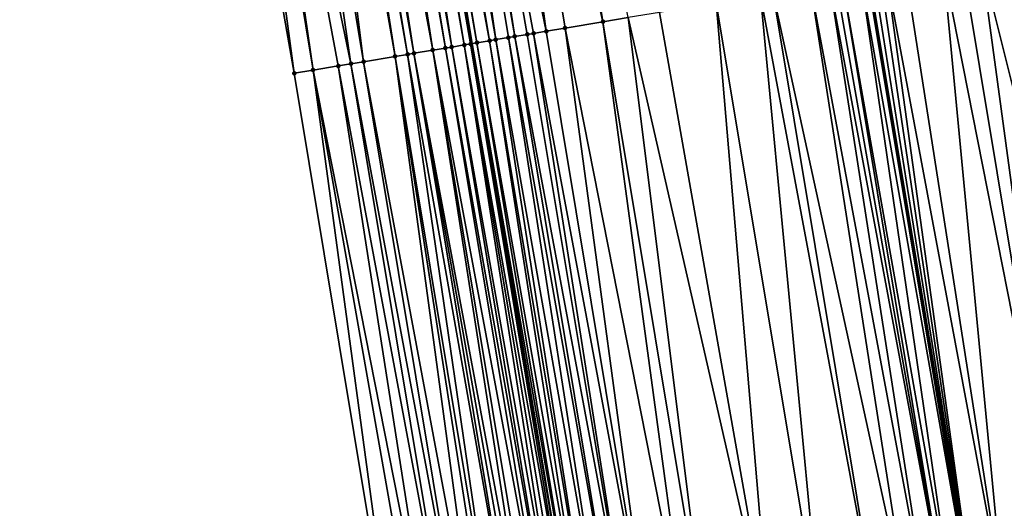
# Model space of a CAD drawing. Header units: feet. Extents: x 2004186 to 2014793, y 836912 to 864902.
# Tile 50 of 256: x 2010747 to 2010777, y 838511 to 838526. Entities that reach past the tile are written whole.
import ezdxf

# ---------------------------------------------------------------- set-up
doc = ezdxf.new("R2010")
doc.units = ezdxf.units.FT
doc.header["$LTSCALE"] = 100
doc.header["$MEASUREMENT"] = 0
for name, color, linetype, lineweight in [('EP_Travel Lane', 5, 'Continuous', 40), ('GPL_Skip Line', 2, 'Continuous', 40), ('Road Shots', 4, 'Continuous', 200), ('Road X-Section', 30, 'Continuous', 13)]:
    doc.layers.add(name, color=color, linetype=linetype, lineweight=lineweight)
doc.layers.add('I-77 SB_MM21-27-Surface-Border', color=7, linetype='Continuous')
doc.layers.add('I-77 SB_MM21-27-Surface-TIN', color=7, linetype='Continuous')

msp = doc.modelspace()

# ---------------------------------------------------------------- linework, layer by layer
at = {"layer": 'EP_Travel Lane'}
msp.add_polyline3d([(2010790.555176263, 838348.026823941, 342.5122040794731), (2010787.249269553, 838367.7473778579, 342.1307494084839), (2010783.943146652, 838387.469221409, 341.7574747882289), (2010780.637050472, 838407.1909055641, 341.3788974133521), (2010777.331022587, 838426.9121823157, 341.0014914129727), (2010774.024954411, 838446.6336994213, 340.6289968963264), (2010770.719046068, 838466.3542630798, 340.2343788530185), (2010767.413055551, 838486.0753169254, 339.8620956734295), (2010764.106950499, 838505.7970540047, 339.4978887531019), (2010760.800932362, 838525.5182726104, 339.1176480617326), (2010757.492406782, 838545.2544487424, 338.7506357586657), (2010754.185841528, 838564.9789310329, 338.4236367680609), (2010750.879925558, 838584.6995401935, 338.0330145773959), (2010747.573860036, 838604.4210414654, 337.6480200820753), (2010744.267880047, 838624.1420325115, 337.2542997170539), (2010740.96174188, 838643.8639671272, 336.8907036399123), (2010737.655808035, 838663.5846829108, 336.5289589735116), (2010734.349612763, 838683.306958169, 336.1584794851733)], dxfattribs=at)
at = {"layer": 'GPL_Skip Line'}
msp.add_polyline3d([(2010802.797618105, 838350.0668151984, 342.7842556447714), (2010799.512380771, 838369.7911872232, 342.4035559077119), (2010796.227074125, 838389.5159753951, 342.018767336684), (2010792.941768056, 838409.2407601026, 341.6346509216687), (2010789.656412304, 838428.9658431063, 341.2774416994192), (2010786.371070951, 838448.6908396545, 340.9117272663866), (2010783.085766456, 838468.4156149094, 340.5467515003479), (2010779.80040532, 838488.1407302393, 340.1971473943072), (2010776.515439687, 838507.8651874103, 339.7989817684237), (2010773.231324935, 838527.589706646, 339.4008450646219), (2010769.963907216, 838547.3253583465, 339.0531832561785), (2010766.697631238, 838567.0542012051, 338.666543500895), (2010763.43151886, 838586.7820558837, 338.2972372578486), (2010760.165425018, 838606.5097986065, 337.9033984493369), (2010756.899289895, 838626.2377906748, 337.5309741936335), (2010753.633131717, 838645.965921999, 337.1569410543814), (2010750.367047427, 838665.6936070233, 336.7888659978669), (2010747.100887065, 838685.4217515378, 336.404670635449)], dxfattribs=at)
at = {"layer": 'I-77 SB_MM21-27-Surface-Border', "color": 3, "linetype": 'ByBlock', "lineweight": -2}
msp.add_polyline3d([(2010785.399530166, 838367.43895447, 342.0827334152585), (2010782.712663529, 838387.2638689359, 341.7142667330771), (2010778.447601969, 838406.8255313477, 341.2989162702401), (2010775.168972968, 838426.5513608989, 340.9214477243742), (2010770.114866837, 838445.981079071, 340.4777245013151), (2010765.455382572, 838465.4761702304, 340.0633350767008), (2010761.979475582, 838485.1691150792, 339.7032889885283), (2010758.503401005, 838504.8630682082, 339.3599463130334), (2010755.224700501, 838524.5893279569, 339.006064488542), (2010751.757560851, 838544.3023964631, 338.6235747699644), (2010748.689020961, 838564.0656136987, 338.2329847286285), (2010746.015823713, 838583.8927601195, 337.9434272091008), (2010742.948018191, 838603.6544517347, 337.5945387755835), (2010739.485770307, 838623.3496860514, 337.2063414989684), (2010736.615289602, 838643.1439801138, 336.8547446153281), (2010734.337000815, 838663.034767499, 336.496269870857), (2010730.282657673, 838682.6329244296, 336.1057350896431)], dxfattribs=at)
at = {"layer": 'I-77 SB_MM21-27-Surface-TIN', "color": 128, "linetype": 'ByBlock', "lineweight": -2}
for points in [[(2010761.819761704, 838545.9733649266, 338.874396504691), (2010760.438619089, 838545.7443558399, 338.8585305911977), (2010764.891363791, 838526.2004268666, 339.237886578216)], [(2010761.819761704, 838545.9733649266, 338.874396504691), (2010764.891363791, 838526.2004268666, 339.237886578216), (2010765.680495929, 838526.3318442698, 339.2513534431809)], [(2010759.057516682, 838545.5151039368, 338.8293908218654), (2010758.662924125, 838545.4495542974, 338.8183813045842), (2010762.129387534, 838525.7405488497, 339.1952371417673)], [(2010760.438619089, 838545.7443558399, 338.8585305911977), (2010759.057516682, 838545.5151039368, 338.8293908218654), (2010763.115805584, 838525.9048032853, 339.2111337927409)], [(2010759.057516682, 838545.5151039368, 338.8293908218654), (2010762.721231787, 838525.8391410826, 339.2069159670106), (2010763.115805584, 838525.9048032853, 339.2111337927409)], [(2010759.057516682, 838545.5151039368, 338.8293908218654), (2010762.52395201, 838525.8062671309, 339.2024888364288), (2010762.721231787, 838525.8391410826, 339.2069159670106)], [(2010759.057516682, 838545.5151039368, 338.8293908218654), (2010762.129387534, 838525.7405488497, 339.1952371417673), (2010762.52395201, 838525.8062671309, 339.2024888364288)], [(2010760.438619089, 838545.7443558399, 338.8585305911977), (2010763.707652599, 838526.0033788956, 339.2219133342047), (2010764.891363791, 838526.2004268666, 339.237886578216)], [(2010760.438619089, 838545.7443558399, 338.8585305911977), (2010763.115805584, 838525.9048032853, 339.2111337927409), (2010763.707652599, 838526.0033788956, 339.2219133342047)], [(2010756.887248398, 838545.1546365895, 338.7718816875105), (2010756.689930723, 838545.1219909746, 338.7734400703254), (2010760.156664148, 838525.4113618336, 339.1267559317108)], [(2010757.084582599, 838545.1871823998, 338.7648673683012), (2010756.887248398, 838545.1546365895, 338.7718816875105), (2010760.156664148, 838525.4113618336, 339.1267559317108)], [(2010757.281929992, 838545.2196485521, 338.7534984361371), (2010757.084582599, 838545.1871823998, 338.7648673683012), (2010760.551289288, 838525.4767151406, 339.1142623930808)], [(2010757.084582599, 838545.1871823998, 338.7648673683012), (2010760.156664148, 838525.4113618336, 339.1267559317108), (2010760.551289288, 838525.4767151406, 339.1142623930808)], [(2010757.479253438, 838545.2522593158, 338.7500348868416), (2010757.281929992, 838545.2196485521, 338.7534984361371), (2010760.748581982, 838525.5095113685, 339.1144846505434)], [(2010757.281929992, 838545.2196485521, 338.7534984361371), (2010760.551289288, 838525.4767151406, 339.1142623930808), (2010760.748581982, 838525.5095113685, 339.1144846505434)], [(2010757.479253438, 838545.2522593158, 338.7500348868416), (2010760.800932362, 838525.5182726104, 339.1176480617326), (2010757.492406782, 838545.2544487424, 338.7506357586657)], [(2010757.479253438, 838545.2522593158, 338.7500348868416), (2010760.748581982, 838525.5095113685, 339.1144846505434), (2010760.800932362, 838525.5182726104, 339.1176480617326)], [(2010757.676539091, 838545.2850983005, 338.7590473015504), (2010757.492406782, 838545.2544487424, 338.7506357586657), (2010760.945838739, 838525.5425238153, 339.1264044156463)], [(2010760.945838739, 838525.5425238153, 339.1264044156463), (2010757.492406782, 838545.2544487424, 338.7506357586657), (2010760.800932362, 838525.5182726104, 339.1176480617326)], [(2010758.071082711, 838545.3509434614, 338.7862118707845), (2010757.676539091, 838545.2850983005, 338.7590473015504), (2010761.340329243, 838525.6086871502, 339.1577336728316)], [(2010757.676539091, 838545.2850983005, 338.7590473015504), (2010760.945838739, 838525.5425238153, 339.1264044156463), (2010761.340329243, 838525.6086871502, 339.1577336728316)], [(2010758.662924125, 838545.4495542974, 338.8183813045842), (2010758.071082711, 838545.3509434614, 338.7862118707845), (2010761.537596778, 838525.6416347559, 339.1661455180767)], [(2010758.071082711, 838545.3509434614, 338.7862118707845), (2010761.340329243, 838525.6086871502, 339.1577336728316), (2010761.537596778, 838525.6416347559, 339.1661455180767)], [(2010758.662924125, 838545.4495542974, 338.8183813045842), (2010761.932111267, 838525.7076537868, 339.1896678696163), (2010762.129387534, 838525.7405488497, 339.1952371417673)], [(2010758.662924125, 838545.4495542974, 338.8183813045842), (2010761.537596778, 838525.6416347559, 339.1661455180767), (2010761.932111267, 838525.7076537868, 339.1896678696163)], [(2010755.111561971, 838544.8597834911, 338.7289140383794), (2010754.914264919, 838544.8270133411, 338.7236645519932), (2010758.38111474, 838525.1156853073, 339.0971388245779)], [(2010755.308878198, 838544.8924378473, 338.7278335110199), (2010755.111561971, 838544.8597834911, 338.7289140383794), (2010758.38111474, 838525.1156853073, 339.0971388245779)], [(2010755.506188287, 838544.925129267, 338.728779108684), (2010755.308878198, 838544.8924378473, 338.7278335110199), (2010758.775697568, 838525.1812931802, 339.0984173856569)], [(2010755.308878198, 838544.8924378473, 338.7278335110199), (2010758.38111474, 838525.1156853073, 339.0971388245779), (2010758.775697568, 838525.1812931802, 339.0984173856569)], [(2010755.703490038, 838544.9578710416, 338.7324774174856), (2010755.506188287, 838544.925129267, 338.728779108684), (2010758.972980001, 838525.2141511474, 339.1019797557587)], [(2010755.506188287, 838544.925129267, 338.728779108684), (2010758.775697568, 838525.1812931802, 339.0984173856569), (2010758.972980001, 838525.2141511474, 339.1019797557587)], [(2010755.90078232, 838544.9906699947, 338.7393014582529), (2010755.703490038, 838544.9578710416, 338.7324774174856), (2010758.972980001, 838525.2141511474, 339.1019797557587)], [(2010756.49262887, 838545.089249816, 338.769775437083), (2010755.90078232, 838544.9906699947, 338.7393014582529), (2010759.564799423, 838525.3128927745, 339.1217408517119)], [(2010755.90078232, 838544.9906699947, 338.7393014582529), (2010758.972980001, 838525.2141511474, 339.1019797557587), (2010759.564799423, 838525.3128927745, 339.1217408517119)], [(2010756.689930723, 838545.1219909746, 338.7734400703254), (2010756.49262887, 838545.089249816, 338.769775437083), (2010759.95936682, 838525.3785934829, 339.1280418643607)], [(2010756.49262887, 838545.089249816, 338.769775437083), (2010759.564799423, 838525.3128927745, 339.1217408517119), (2010759.95936682, 838525.3785934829, 339.1280418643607)], [(2010756.689930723, 838545.1219909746, 338.7734400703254), (2010759.95936682, 838525.3785934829, 339.1280418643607), (2010760.156664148, 838525.4113618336, 339.1267559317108)], [(2010754.125098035, 838544.695803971, 338.6956272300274), (2010752.941331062, 838544.4990904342, 338.659066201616), (2010757.000197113, 838524.8853221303, 339.0528664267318)], [(2010754.914264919, 838544.8270133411, 338.7236645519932), (2010754.125098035, 838544.695803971, 338.6956272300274), (2010757.394739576, 838524.9511728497, 339.0672830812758)], [(2010754.125098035, 838544.695803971, 338.6956272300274), (2010757.000197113, 838524.8853221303, 339.0528664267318), (2010757.394739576, 838524.9511728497, 339.0672830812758)], [(2010754.914264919, 838544.8270133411, 338.7236645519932), (2010757.394739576, 838524.9511728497, 339.0672830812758), (2010758.38111474, 838525.1156853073, 339.0971388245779)], [(2010752.546733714, 838544.4335697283, 338.6496383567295), (2010751.757560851, 838544.3023964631, 338.6235747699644), (2010755.224700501, 838524.5893279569, 339.006064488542)], [(2010752.941331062, 838544.4990904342, 338.659066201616), (2010752.546733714, 838544.4335697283, 338.6496383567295), (2010755.816522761, 838524.6880525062, 339.0249016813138)], [(2010752.546733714, 838544.4335697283, 338.6496383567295), (2010755.224700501, 838524.5893279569, 339.006064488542), (2010755.816522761, 838524.6880525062, 339.0249016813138)], [(2010752.941331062, 838544.4990904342, 338.659066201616), (2010756.605634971, 838524.8195898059, 339.0448549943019), (2010757.000197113, 838524.8853221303, 339.0528664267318)], [(2010752.941331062, 838544.4990904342, 338.659066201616), (2010755.816522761, 838524.6880525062, 339.0249016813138), (2010756.605634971, 838524.8195898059, 339.0448549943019)], [(2010778.109217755, 838528.4023261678, 339.4990437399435), (2010776.728251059, 838528.1722582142, 339.4707430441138), (2010781.585107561, 838508.7094847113, 339.8868017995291)], [(2010775.544555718, 838527.9751148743, 339.4496103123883), (2010774.360854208, 838527.7780086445, 339.4304852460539), (2010777.442162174, 838508.0195533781, 339.8166435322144)], [(2010776.136411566, 838528.0736373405, 339.4575147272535), (2010775.544555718, 838527.9751148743, 339.4496103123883), (2010779.415010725, 838508.3479873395, 339.8443842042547)], [(2010775.544555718, 838527.9751148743, 339.4496103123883), (2010777.442162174, 838508.0195533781, 339.8166435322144), (2010779.415010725, 838508.3479873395, 339.8443842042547)], [(2010776.728251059, 838528.1722582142, 339.4707430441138), (2010776.136411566, 838528.0736373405, 339.4575147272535), (2010779.415010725, 838508.3479873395, 339.8443842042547)], [(2010776.728251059, 838528.1722582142, 339.4707430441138), (2010779.415010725, 838508.3479873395, 339.8443842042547), (2010781.585107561, 838508.7094847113, 339.8868017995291)], [(2010773.177188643, 838527.580686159, 339.3996606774), (2010776.515439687, 838507.8651874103, 339.7989817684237), (2010773.231324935, 838527.589706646, 339.4008450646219)], [(2010773.374468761, 838527.6135580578, 339.4039767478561), (2010773.231324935, 838527.589706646, 339.4008450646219), (2010776.515439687, 838507.8651874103, 339.7989817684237)], [(2010773.571756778, 838527.6463824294, 339.4057215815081), (2010773.374468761, 838527.6135580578, 339.4039767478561), (2010776.515439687, 838507.8651874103, 339.7989817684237)], [(2010773.769024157, 838527.6793309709, 339.4141840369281), (2010773.571756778, 838527.6463824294, 339.4057215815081), (2010776.515439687, 838507.8651874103, 339.7989817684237)], [(2010774.360854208, 838527.7780086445, 339.4304852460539), (2010773.769024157, 838527.6793309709, 339.4141840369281), (2010777.442162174, 838508.0195533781, 339.8166435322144)], [(2010773.769024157, 838527.6793309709, 339.4141840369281), (2010776.515439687, 838507.8651874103, 339.7989817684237), (2010777.442162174, 838508.0195533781, 339.8166435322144)], [(2010771.401641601, 838527.2849954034, 339.3692737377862), (2010770.217973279, 838527.0876895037, 339.3393464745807), (2010774.482992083, 838507.5262843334, 339.7415929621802)], [(2010771.993443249, 838527.3838439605, 339.3948198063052), (2010771.401641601, 838527.2849954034, 339.3692737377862), (2010775.074818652, 838507.6249829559, 339.7590275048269)], [(2010771.401641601, 838527.2849954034, 339.3692737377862), (2010774.482992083, 838507.5262843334, 339.7415929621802), (2010775.074818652, 838507.6249829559, 339.7590275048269)], [(2010772.190715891, 838527.4167608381, 339.4015692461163), (2010771.993443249, 838527.3838439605, 339.3948198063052), (2010775.666607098, 838507.7239109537, 339.7888713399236)], [(2010771.993443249, 838527.3838439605, 339.3948198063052), (2010775.074818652, 838507.6249829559, 339.7590275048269), (2010775.666607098, 838507.7239109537, 339.7888713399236)], [(2010772.388002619, 838527.4495929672, 339.4037337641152), (2010772.190715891, 838527.4167608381, 339.4015692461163), (2010775.666607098, 838507.7239109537, 339.7888713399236)], [(2010772.979901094, 838527.5478589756, 339.3977637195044), (2010772.388002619, 838527.4495929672, 339.4037337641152), (2010775.863886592, 838507.756786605, 339.7933904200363)], [(2010772.388002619, 838527.4495929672, 339.4037337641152), (2010775.666607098, 838507.7239109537, 339.7888713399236), (2010775.863886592, 838507.756786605, 339.7933904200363)], [(2010773.177188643, 838527.580686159, 339.3996606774), (2010772.979901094, 838527.5478589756, 339.3977637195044), (2010776.455753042, 838507.8552452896, 339.7978442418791)], [(2010772.979901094, 838527.5478589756, 339.3977637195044), (2010775.863886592, 838507.756786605, 339.7933904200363), (2010776.455753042, 838507.8552452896, 339.7978442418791)], [(2010773.177188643, 838527.580686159, 339.3996606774), (2010776.455753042, 838507.8552452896, 339.7978442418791), (2010776.515439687, 838507.8651874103, 339.7989817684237)], [(2010769.82340885, 838527.0219709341, 339.3320791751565), (2010768.4424568, 838526.7918148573, 339.2990109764), (2010771.721066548, 838507.066101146, 339.6824336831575)], [(2010770.217973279, 838527.0876895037, 339.3393464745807), (2010769.82340885, 838527.0219709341, 339.3320791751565), (2010773.496580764, 838507.3619894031, 339.7235055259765)], [(2010769.82340885, 838527.0219709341, 339.3320791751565), (2010771.721066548, 838507.066101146, 339.6824336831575), (2010773.496580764, 838507.3619894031, 339.7235055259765)], [(2010770.217973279, 838527.0876895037, 339.3393464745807), (2010773.496580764, 838507.3619894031, 339.7235055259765), (2010774.482992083, 838507.5262843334, 339.7415929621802)], [(2010768.4424568, 838526.7918148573, 339.2990109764), (2010766.666903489, 838526.4961618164, 339.2706644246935), (2010770.142810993, 838506.8032138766, 339.6526616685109)], [(2010768.4424568, 838526.7918148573, 339.2990109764), (2010770.142810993, 838506.8032138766, 339.6526616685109), (2010771.721066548, 838507.066101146, 339.6824336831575)], [(2010766.666903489, 838526.4961618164, 339.2706644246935), (2010765.680495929, 838526.3318442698, 339.2513534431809), (2010770.142810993, 838506.8032138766, 339.6526616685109)], [(2010764.891363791, 838526.2004268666, 339.237886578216), (2010763.707652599, 838526.0033788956, 339.2219133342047), (2010767.578135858, 838506.3760813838, 339.6074913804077)], [(2010765.680495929, 838526.3318442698, 339.2513534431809), (2010764.891363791, 838526.2004268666, 339.237886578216), (2010768.169983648, 838506.4746523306, 339.6180186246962)], [(2010764.891363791, 838526.2004268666, 339.237886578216), (2010767.578135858, 838506.3760813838, 339.6074913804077), (2010768.169983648, 838506.4746523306, 339.6180186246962)], [(2010765.680495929, 838526.3318442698, 339.2513534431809), (2010768.169983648, 838506.4746523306, 339.6180186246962), (2010770.142810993, 838506.8032138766, 339.6526616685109)], [(2010762.129387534, 838525.7405488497, 339.1952371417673), (2010761.932111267, 838525.7076537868, 339.1896678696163), (2010765.408049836, 838506.0145189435, 339.561553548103)], [(2010762.52395201, 838525.8062671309, 339.2024888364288), (2010762.129387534, 838525.7405488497, 339.1952371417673), (2010765.802612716, 838506.0802468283, 339.5693248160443)], [(2010762.129387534, 838525.7405488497, 339.1952371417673), (2010765.408049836, 838506.0145189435, 339.561553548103), (2010765.802612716, 838506.0802468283, 339.5693248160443)], [(2010762.721231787, 838525.8391410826, 339.2069159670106), (2010762.52395201, 838525.8062671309, 339.2024888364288), (2010765.802612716, 838506.0802468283, 339.5693248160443)], [(2010763.115805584, 838525.9048032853, 339.2111337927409), (2010762.721231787, 838525.8391410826, 339.2069159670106), (2010766.394464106, 838506.1787961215, 339.5786805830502)], [(2010762.721231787, 838525.8391410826, 339.2069159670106), (2010765.802612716, 838506.0802468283, 339.5693248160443), (2010766.394464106, 838506.1787961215, 339.5786805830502)], [(2010763.707652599, 838526.0033788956, 339.2219133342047), (2010763.115805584, 838525.9048032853, 339.2111337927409), (2010766.394464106, 838506.1787961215, 339.5786805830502)], [(2010763.707652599, 838526.0033788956, 339.2219133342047), (2010766.394464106, 838506.1787961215, 339.5786805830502), (2010767.578135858, 838506.3760813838, 339.6074913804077)], [(2010760.551289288, 838525.4767151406, 339.1142623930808), (2010760.156664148, 838525.4113618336, 339.1267559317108), (2010763.632612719, 838505.7181668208, 339.4953864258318)], [(2010760.748581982, 838525.5095113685, 339.1144846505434), (2010760.551289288, 838525.4767151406, 339.1142623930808), (2010764.027207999, 838505.7836997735, 339.4926117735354)], [(2010760.551289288, 838525.4767151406, 339.1142623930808), (2010763.829928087, 838505.7508266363, 339.4882287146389), (2010764.027207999, 838505.7836997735, 339.4926117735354)], [(2010760.551289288, 838525.4767151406, 339.1142623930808), (2010763.632612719, 838505.7181668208, 339.4953864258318), (2010763.829928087, 838505.7508266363, 339.4882287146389)], [(2010760.748581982, 838525.5095113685, 339.1144846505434), (2010764.106950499, 838505.7970540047, 339.4978887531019), (2010760.800932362, 838525.5182726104, 339.1176480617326)], [(2010760.748581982, 838525.5095113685, 339.1144846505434), (2010764.027207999, 838505.7836997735, 339.4926117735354), (2010764.106950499, 838505.7970540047, 339.4978887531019)], [(2010760.945838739, 838525.5425238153, 339.1264044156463), (2010760.800932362, 838525.5182726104, 339.1176480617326), (2010764.224461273, 838505.8167331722, 339.5056650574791)], [(2010764.224461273, 838505.8167331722, 339.5056650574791), (2010760.800932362, 838525.5182726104, 339.1176480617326), (2010764.106950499, 838505.7970540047, 339.4978887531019)], [(2010761.340329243, 838525.6086871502, 339.1577336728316), (2010760.945838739, 838525.5425238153, 339.1264044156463), (2010764.421707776, 838505.8498073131, 339.52092248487)], [(2010760.945838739, 838525.5425238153, 339.1264044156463), (2010764.224461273, 838505.8167331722, 339.5056650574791), (2010764.421707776, 838505.8498073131, 339.52092248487)], [(2010761.537596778, 838525.6416347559, 339.1661455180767), (2010761.340329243, 838525.6086871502, 339.1577336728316), (2010764.618961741, 838505.882836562, 339.5337512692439)], [(2010761.340329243, 838525.6086871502, 339.1577336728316), (2010764.421707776, 838505.8498073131, 339.52092248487), (2010764.618961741, 838505.882836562, 339.5337512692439)], [(2010761.932111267, 838525.7076537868, 339.1896678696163), (2010761.537596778, 838525.6416347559, 339.1661455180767), (2010765.013509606, 838505.9486547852, 339.5464098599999)], [(2010761.537596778, 838525.6416347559, 339.1661455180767), (2010764.618961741, 838505.882836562, 339.5337512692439), (2010765.013509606, 838505.9486547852, 339.5464098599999)], [(2010761.932111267, 838525.7076537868, 339.1896678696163), (2010765.013509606, 838505.9486547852, 339.5464098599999), (2010765.408049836, 838506.0145189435, 339.561553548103)], [(2010758.38111474, 838525.1156853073, 339.0971388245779), (2010757.394739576, 838524.9511728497, 339.0672830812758), (2010761.06798725, 838505.2907355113, 339.4340500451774)], [(2010758.775697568, 838525.1812931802, 339.0984173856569), (2010758.38111474, 838525.1156853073, 339.0971388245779), (2010761.659812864, 838505.3894398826, 339.451795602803)], [(2010758.38111474, 838525.1156853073, 339.0971388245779), (2010761.462532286, 838505.3565707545, 339.4476294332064), (2010761.659812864, 838505.3894398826, 339.451795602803)], [(2010758.38111474, 838525.1156853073, 339.0971388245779), (2010761.06798725, 838505.2907355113, 339.4340500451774), (2010761.462532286, 838505.3565707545, 339.4476294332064)], [(2010758.972980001, 838525.2141511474, 339.1019797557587), (2010758.775697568, 838525.1812931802, 339.0984173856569), (2010762.251697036, 838505.4877919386, 339.450480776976)], [(2010758.775697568, 838525.1812931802, 339.0984173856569), (2010761.659812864, 838505.3894398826, 339.451795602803), (2010762.251697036, 838505.4877919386, 339.450480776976)], [(2010759.564799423, 838525.3128927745, 339.1217408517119), (2010758.972980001, 838525.2141511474, 339.1019797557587), (2010762.646261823, 838505.5535083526, 339.4576314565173)], [(2010758.972980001, 838525.2141511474, 339.1019797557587), (2010762.448984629, 838505.5206188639, 339.4523637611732), (2010762.646261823, 838505.5535083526, 339.4576314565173)], [(2010758.972980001, 838525.2141511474, 339.1019797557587), (2010762.251697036, 838505.4877919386, 339.450480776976), (2010762.448984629, 838505.5206188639, 339.4523637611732)], [(2010759.95936682, 838525.3785934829, 339.1280418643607), (2010759.564799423, 838525.3128927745, 339.1217408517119), (2010763.238043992, 838505.6524741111, 339.4895181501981)], [(2010759.564799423, 838525.3128927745, 339.1217408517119), (2010762.843529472, 838505.5864552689, 339.4660060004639), (2010763.238043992, 838505.6524741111, 339.4895181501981)], [(2010759.564799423, 838525.3128927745, 339.1217408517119), (2010762.646261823, 838505.5535083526, 339.4576314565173), (2010762.843529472, 838505.5864552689, 339.4660060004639)], [(2010760.156664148, 838525.4113618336, 339.1267559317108), (2010759.95936682, 838525.3785934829, 339.1280418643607), (2010763.435312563, 838505.6854154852, 339.4975928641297)], [(2010759.95936682, 838525.3785934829, 339.1280418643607), (2010763.238043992, 838505.6524741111, 339.4895181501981), (2010763.435312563, 838505.6854154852, 339.4975928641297)], [(2010760.156664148, 838525.4113618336, 339.1267559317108), (2010763.435312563, 838505.6854154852, 339.4975928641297), (2010763.632612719, 838505.7181668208, 339.4953864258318)], [(2010756.605634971, 838524.8195898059, 339.0448549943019), (2010755.816522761, 838524.6880525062, 339.0249016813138), (2010759.687047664, 838505.0605044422, 339.3969247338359)], [(2010757.000197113, 838524.8853221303, 339.0528664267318), (2010756.605634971, 838524.8195898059, 339.0448549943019), (2010760.278888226, 838505.1591188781, 339.4098047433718)], [(2010756.605634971, 838524.8195898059, 339.0448549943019), (2010759.687047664, 838505.0605044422, 339.3969247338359), (2010760.278888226, 838505.1591188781, 339.4098047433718)], [(2010757.394739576, 838524.9511728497, 339.0672830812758), (2010757.000197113, 838524.8853221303, 339.0528664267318), (2010760.673431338, 838505.2249657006, 339.424010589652)], [(2010757.000197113, 838524.8853221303, 339.0528664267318), (2010760.278888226, 838505.1591188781, 339.4098047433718), (2010760.673431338, 838505.2249657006, 339.424010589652)], [(2010757.394739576, 838524.9511728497, 339.0672830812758), (2010760.673431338, 838505.2249657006, 339.424010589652), (2010761.06798725, 838505.2907355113, 339.4340500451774)], [(2010755.816522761, 838524.6880525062, 339.0249016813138), (2010755.224700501, 838524.5893279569, 339.006064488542), (2010758.503401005, 838504.8630682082, 339.3599463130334)], [(2010755.816522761, 838524.6880525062, 339.0249016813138), (2010759.292493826, 838504.994722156, 339.3862103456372), (2010759.687047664, 838505.0605044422, 339.3969247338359)], [(2010755.816522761, 838524.6880525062, 339.0249016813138), (2010758.503401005, 838504.8630682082, 339.3599463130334), (2010759.292493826, 838504.994722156, 339.3862103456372)]]:
    msp.add_3dface(points, dxfattribs=at)
at = {"layer": 'Road Shots', "lineweight": 100}
for p in [(2010764.891363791, 838526.2004268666, 339.237886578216), (2010762.129387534, 838525.7405488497, 339.1952371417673), (2010762.52395201, 838525.8062671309, 339.2024888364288), (2010762.721231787, 838525.8391410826, 339.2069159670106), (2010763.115805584, 838525.9048032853, 339.2111337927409), (2010763.707652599, 838526.0033788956, 339.2219133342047), (2010760.551289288, 838525.4767151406, 339.1142623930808), (2010760.748581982, 838525.5095113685, 339.1144846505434), (2010760.945838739, 838525.5425238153, 339.1264044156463), (2010761.340329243, 838525.6086871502, 339.1577336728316), (2010761.537596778, 838525.6416347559, 339.1661455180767), (2010761.932111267, 838525.7076537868, 339.1896678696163), (2010758.38111474, 838525.1156853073, 339.0971388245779), (2010758.775697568, 838525.1812931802, 339.0984173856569), (2010758.972980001, 838525.2141511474, 339.1019797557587), (2010759.564799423, 838525.3128927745, 339.1217408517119), (2010759.95936682, 838525.3785934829, 339.1280418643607), (2010760.156664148, 838525.4113618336, 339.1267559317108), (2010756.605634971, 838524.8195898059, 339.0448549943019), (2010757.000197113, 838524.8853221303, 339.0528664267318), (2010757.394739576, 838524.9511728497, 339.0672830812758), (2010755.224700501, 838524.5893279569, 339.006064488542), (2010755.816522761, 838524.6880525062, 339.0249016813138)]:
    msp.add_point(p, dxfattribs=at)
at = {"layer": 'Road X-Section', "extrusion": (0.1639318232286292, -0.986293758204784, 0.0187344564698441), "elevation": -497398.4474093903, "flags": 128}
msp.add_lwpolyline([(2121028.443948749, 9659.190865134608), (2121029.043948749, 9659.209705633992), (2121029.843948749, 9659.229662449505), (2121030.243948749, 9659.237675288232), (2121030.643948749, 9659.25209447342), (2121031.643948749, 9659.281955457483), (2121032.043948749, 9659.283234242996), (2121032.243948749, 9659.286797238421), (2121032.843948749, 9659.306561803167), (2121033.243948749, 9659.312863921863), (2121033.443948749, 9659.31157776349), (2121033.84394875, 9659.29908203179), (2121034.04394875, 9659.299304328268), (2121034.243948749, 9659.311226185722), (2121034.643948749, 9659.342560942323), (2121034.84394875, 9659.35097426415), (2121035.243948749, 9659.374500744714), (2121035.443948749, 9659.380070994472), (2121035.843948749, 9659.387323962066), (2121036.043948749, 9659.391751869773), (2121036.443948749, 9659.39597043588), (2121037.043948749, 9659.406751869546), (2121038.243948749, 9659.422727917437), (2121039.043948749, 9659.436197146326), (2121040.04394875, 9659.455511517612), (2121041.843948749, 9659.483863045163), (2121043.243948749, 9659.516937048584), (2121043.643948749, 9659.52420562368), (2121044.843948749, 9659.554138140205), (2121045.443948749, 9659.579688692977), (2121045.64394875, 9659.586439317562), (2121045.843948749, 9659.588604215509), (2121046.443948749, 9659.58263312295), (2121046.64394875, 9659.58453041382), (2121046.843948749, 9659.588847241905), (2121047.04394875, 9659.590592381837), (2121047.243948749, 9659.599056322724), (2121047.843948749, 9659.615360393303), (2121049.043948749, 9659.634488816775), (2121049.643948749, 9659.642394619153), (2121050.243948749, 9659.655625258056), (2121051.643948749, 9659.683930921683), (2121052.843948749, 9659.709137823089), (2121053.843948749, 9659.725025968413), (2121056.84394875, 9659.791306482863), (2121057.643948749, 9659.808280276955), (2121058.043948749, 9659.81194675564), (2121058.64394875, 9659.811395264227), (2121058.843948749, 9659.809685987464), (2121060.443948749, 9659.780877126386), (2121062.443948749, 9659.742728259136), (2121064.64394875, 9659.713887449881), (2121065.443948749, 9659.705168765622), (2121066.443948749, 9659.690924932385), (2121067.043948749, 9659.683121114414), (2121067.64394875, 9659.673269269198), (2121067.843948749, 9659.671910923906), (2121069.443948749, 9659.63927211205), (2121069.843948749, 9659.628149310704), (2121070.24394875, 9659.619938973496), (2121070.443948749, 9659.610153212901), (2121070.643948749, 9659.606462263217), (2121071.04394875, 9659.617168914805), (2121071.243948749, 9659.61736967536), (2121071.443948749, 9659.6079010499), (2121071.643948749, 9659.588622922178), (2121071.843948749, 9659.577421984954), (2121072.643948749, 9659.544093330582), (2121072.843948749, 9659.539247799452), (2121073.043948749, 9659.54150912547), (2121074.443948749, 9659.478465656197), (2121075.04394875, 9659.454021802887), (2121075.443948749, 9659.44180457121), (2121076.243948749, 9659.403896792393), (2121076.443948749, 9659.392664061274), (2121077.843948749, 9659.332076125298), (2121078.043948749, 9659.323786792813)], dxfattribs=at)
at = {"layer": 'Road X-Section', "extrusion": (0.1639318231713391, -0.9862937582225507, 0.01873445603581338), "elevation": -497378.4475396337, "flags": 128}
msp.add_lwpolyline([(2121028.443919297, 9659.169840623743), (2121029.243919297, 9659.196109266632), (2121029.643919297, 9659.206825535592), (2121030.243919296, 9659.219707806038), (2121030.643919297, 9659.233916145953), (2121031.043919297, 9659.243957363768), (2121031.443919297, 9659.25753913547), (2121031.643919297, 9659.261706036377), (2121032.243919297, 9659.260390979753), (2121032.443919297, 9659.262274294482), (2121032.643919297, 9659.267542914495), (2121032.843919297, 9659.275918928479), (2121033.243919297, 9659.299435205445), (2121033.443919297, 9659.307511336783), (2121033.643919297, 9659.30530451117), (2121033.843919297, 9659.298145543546), (2121034.043919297, 9659.302529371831), (2121034.243919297, 9659.315584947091), (2121034.443919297, 9659.330845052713), (2121034.643919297, 9659.343676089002), (2121035.043919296, 9659.356336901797), (2121035.443919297, 9659.37148324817), (2121035.843919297, 9659.379255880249), (2121036.443919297, 9659.388613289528), (2121037.643919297, 9659.41742914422), (2121038.243919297, 9659.42795823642), (2121040.243919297, 9659.46260736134), (2121041.843919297, 9659.492384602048), (2121043.643919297, 9659.533463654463), (2121044.643919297, 9659.551554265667), (2121045.243919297, 9659.568991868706), (2121045.843919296, 9659.598840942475), (2121046.043919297, 9659.603360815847), (2121046.643919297, 9659.607815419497), (2121047.643919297, 9659.626618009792), (2121049.643919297, 9659.65436355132), (2121051.843919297, 9659.696788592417), (2121052.643919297, 9659.712587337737), (2121054.243919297, 9659.740400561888), (2121057.643919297, 9659.812926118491), (2121058.643919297, 9659.820944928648), (2121060.643919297, 9659.785113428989), (2121062.243919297, 9659.749951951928), (2121063.043919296, 9659.73791919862), (2121064.643919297, 9659.711057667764), (2121066.643919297, 9659.684897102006), (2121067.643919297, 9659.669957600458), (2121068.443919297, 9659.66054682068), (2121069.043919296, 9659.647326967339), (2121069.843919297, 9659.62233884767), (2121070.243919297, 9659.613004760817), (2121070.643919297, 9659.599192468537), (2121071.243919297, 9659.601843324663), (2121071.443919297, 9659.595917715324), (2121071.843919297, 9659.565947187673), (2121072.243919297, 9659.554321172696), (2121072.443919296, 9659.546740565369), (2121072.643919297, 9659.535866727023), (2121072.843919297, 9659.530455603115), (2121073.043919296, 9659.53092516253), (2121073.243919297, 9659.523756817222), (2121074.043919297, 9659.486401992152), (2121074.443919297, 9659.466155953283), (2121076.043919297, 9659.396088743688), (2121076.843919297, 9659.35414083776), (2121078.043919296, 9659.301146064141)], dxfattribs=at)

doc.saveas('drawing.dxf')
